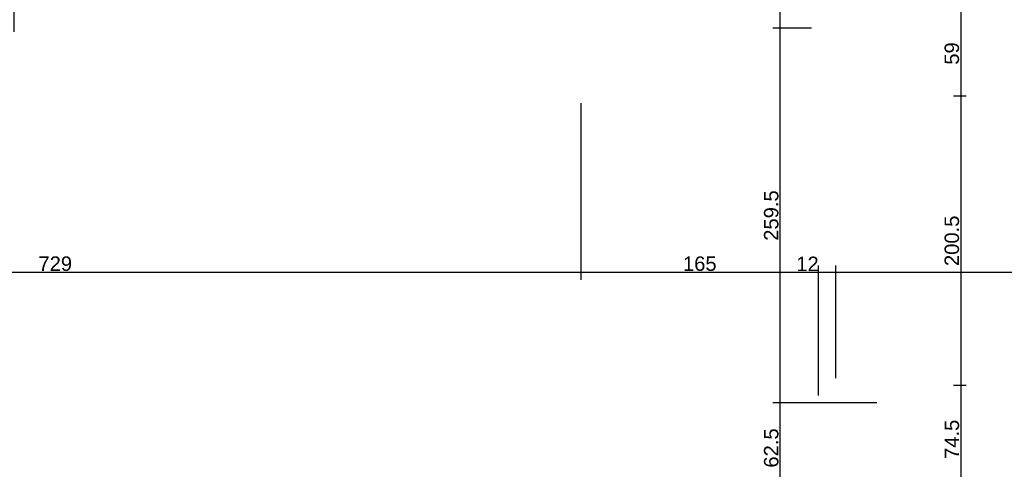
# Model space of a CAD drawing. Header units: millimetres. Extents: x 126553 to 403692, y -95821 to 38049.
# Tile 35 of 256: x 160241 to 160924, y -23939 to -23627. Entities that reach past the tile are written whole.
import ezdxf

# ---------------------------------------------------------------- set-up
doc = ezdxf.new("R2010")
doc.units = ezdxf.units.MM
doc.layers.add('11_wymiary', color=55, linetype='Continuous')
doc.layers.add('11_wymiary @ 50', color=55, linetype='Continuous')
doc.styles.add('11_RJ', font='arial.ttf')
doc.dimstyles.new('11_RJ (cc)', dxfattribs={"dimtxt": 0.2, "dimasz": 0.001, "dimexe": 0.1, "dimexo": 0.1, "dimgap": 0.02, "dimtad": 1, "dimdec": 1, "dimrnd": 0.5, "dimzin": 12, "dimdsep": 46, "dimtxsty": '11_RJ', "dimblk": 'OBLIQUE', "dimcen": 0, "dimdle": 0.01, "dimclrd": 256, "dimclre": 256, "dimclrt": 2, "dimazin": 3, "dimtfac": 1, "dimtdec": 1, "dimtofl": 0, "dimtmove": 0, "dimatfit": 3, "dimldrblk": 'DOT', "dimfxl": 1, "dimtolj": 1, "dimtzin": 13, "dimarcsym": 0})

# ---------------------------------------------------------------- blocks, each defined once
blk = doc.blocks.new('_Oblique')
at = {"color": 0, "linetype": 'ByBlock', "lineweight": -2}
blk.add_line((-0.5, -0.5), (0.5, 0.5), dxfattribs=at)
blk = doc.blocks.new('*D1220')
at = {"layer": '11_wymiary', "lineweight": -2, "transparency": 16777216}
for p, q in [((161091.87, -23802.49), (160806.57, -23802.49)), ((160807.07, -23875.74), (160807.07, -23797.49)), ((161091.37, -23871.16), (161091.37, -23797.49))]:
    blk.add_line(p, q, dxfattribs=at)
at = {"layer": 'Defpoints', "color": 0, "transparency": 16777216}
for p in [(160807.07, -23802.49), (161091.37, -23876.16), (160807.07, -23880.74)]:
    blk.add_point(p, dxfattribs=at)
at = {"layer": '11_wymiary', "lineweight": -2, "transparency": 16777216, "xscale": 0.05, "yscale": 0.05, "zscale": 0.05, "rotation": 180}
blk.add_blockref('_Oblique', (160807.07, -23802.49), dxfattribs=at)
at = {"layer": '11_wymiary', "lineweight": -2, "transparency": 16777216, "xscale": 0.05, "yscale": 0.05, "zscale": 0.05}
blk.add_blockref('_Oblique', (161091.37, -23802.49), dxfattribs=at)
at = {"layer": '11_wymiary', "color": 2, "transparency": 16777216, "insert": (160949.22, -23796.38), "char_height": 10, "attachment_point": 5, "style": '11_RJ'}
blk.add_mtext('\\A1;284.5', dxfattribs=at)
blk = doc.blocks.new('_Dot')
at = {"color": 0, "linetype": 'ByBlock', "lineweight": -2}
blk.add_line((-0.5, 0), (-1, 0), dxfattribs=at)
at = {"color": 0, "linetype": 'ByBlock', "const_width": 0.5}
blk.add_lwpolyline([(-0.25, 0, 1), (0.25, 0, 1)], format="xyb", close=True, dxfattribs=at)
blk = doc.blocks.new('*D1221')
at = {"layer": '11_wymiary', "lineweight": -2, "transparency": 16777216}
for p, q in [((160795.07, -23802.49), (160779.74, -23802.49)), ((160795.07, -23887.74), (160795.07, -23797.49)), ((160807.57, -23802.49), (160795.07, -23802.49)), ((160807.07, -23875.74), (160807.07, -23797.49))]:
    blk.add_line(p, q, dxfattribs=at)
at = {"layer": 'Defpoints', "color": 0, "transparency": 16777216}
for p in [(160795.07, -23802.49), (160807.07, -23880.74), (160795.07, -23892.74)]:
    blk.add_point(p, dxfattribs=at)
at = {"layer": '11_wymiary', "lineweight": -2, "transparency": 16777216, "xscale": 0.05, "yscale": 0.05, "zscale": 0.05, "rotation": 180}
blk.add_blockref('_Oblique', (160795.07, -23802.49), dxfattribs=at)
at = {"layer": '11_wymiary', "lineweight": -2, "transparency": 16777216, "xscale": 0.05, "yscale": 0.05, "zscale": 0.05}
blk.add_blockref('_Oblique', (160807.07, -23802.49), dxfattribs=at)
at = {"layer": '11_wymiary', "color": 2, "transparency": 16777216, "insert": (160787.38, -23796.47), "char_height": 10, "attachment_point": 5, "style": '11_RJ'}
blk.add_mtext('\\A1;12', dxfattribs=at)
blk = doc.blocks.new('*D1222')
at = {"layer": '11_wymiary', "lineweight": -2, "transparency": 16777216}
for p, q in [((160795.57, -23802.49), (160629.8, -23802.49)), ((160795.07, -23887.74), (160795.07, -23797.49))]:
    blk.add_line(p, q, dxfattribs=at)
at = {"layer": 'Defpoints', "color": 0, "transparency": 16777216}
for p in [(160630.3, -23802.49), (160630.3, -23802.49), (160795.07, -23892.74)]:
    blk.add_point(p, dxfattribs=at)
at = {"layer": '11_wymiary', "lineweight": -2, "transparency": 16777216, "xscale": 0.05, "yscale": 0.05, "zscale": 0.05, "rotation": 180}
blk.add_blockref('_Oblique', (160630.3, -23802.49), dxfattribs=at)
at = {"layer": '11_wymiary', "lineweight": -2, "transparency": 16777216, "xscale": 0.05, "yscale": 0.05, "zscale": 0.05}
blk.add_blockref('_Oblique', (160795.07, -23802.49), dxfattribs=at)
at = {"layer": '11_wymiary', "color": 2, "transparency": 16777216, "insert": (160712.69, -23796.38), "char_height": 10, "attachment_point": 5, "style": '11_RJ'}
blk.add_mtext('\\A1;165', dxfattribs=at)
blk = doc.blocks.new('*D1223')
at = {"layer": '11_wymiary', "lineweight": -2, "transparency": 16777216}
for p, q in [((160630.3, -23685.24), (160630.3, -23807.49)), ((160630.8, -23802.49), (159900.87, -23802.49)), ((159901.37, -23843.24), (159901.37, -23797.49))]:
    blk.add_line(p, q, dxfattribs=at)
at = {"layer": 'Defpoints', "color": 0, "transparency": 16777216}
for p in [(160630.3, -23680.24), (159901.37, -23802.49), (159901.37, -23848.24)]:
    blk.add_point(p, dxfattribs=at)
at = {"layer": '11_wymiary', "lineweight": -2, "transparency": 16777216, "xscale": 0.05, "yscale": 0.05, "zscale": 0.05, "rotation": 180}
blk.add_blockref('_Oblique', (159901.37, -23802.49), dxfattribs=at)
at = {"layer": '11_wymiary', "lineweight": -2, "transparency": 16777216, "xscale": 0.05, "yscale": 0.05, "zscale": 0.05}
blk.add_blockref('_Oblique', (160630.3, -23802.49), dxfattribs=at)
at = {"layer": '11_wymiary', "color": 2, "transparency": 16777216, "insert": (160265.83, -23796.38), "char_height": 10, "attachment_point": 5, "style": '11_RJ'}
blk.add_mtext('\\A1;729', dxfattribs=at)
blk = doc.blocks.new('*D1306')
at = {"layer": '11_wymiary', "lineweight": -2, "transparency": 16777216}
for p, q in [((160768.36, -23955.74), (160768.36, -23892.24)), ((160835.37, -23892.74), (160763.36, -23892.74)), ((160835.37, -23955.24), (160763.36, -23955.24))]:
    blk.add_line(p, q, dxfattribs=at)
at = {"layer": 'Defpoints', "color": 0, "transparency": 16777216}
for p in [(160768.36, -23892.74), (160840.37, -23892.74), (160840.37, -23955.24)]:
    blk.add_point(p, dxfattribs=at)
at = {"layer": '11_wymiary', "lineweight": -2, "transparency": 16777216, "xscale": 0.05, "yscale": 0.05, "zscale": 0.05}
for p, rotation in [((160768.36, -23892.74), 90), ((160768.36, -23955.24), 270)]:
    blk.add_blockref('_Oblique', p, dxfattribs=dict(at, rotation=rotation))
at = {"layer": '11_wymiary', "color": 2, "transparency": 16777216, "insert": (160762.26, -23923.99), "char_height": 10, "attachment_point": 5, "rotation": 90, "style": '11_RJ'}
blk.add_mtext('\\A1;62.5', dxfattribs=at)
blk = doc.blocks.new('*D1307')
at = {"layer": '11_wymiary', "lineweight": -2, "transparency": 16777216}
for p, q in [((160790.07, -23633.24), (160763.36, -23633.24)), ((160768.36, -23893.24), (160768.36, -23632.74)), ((160790.07, -23892.74), (160763.36, -23892.74))]:
    blk.add_line(p, q, dxfattribs=at)
at = {"layer": 'Defpoints', "color": 0, "transparency": 16777216}
for p in [(160768.36, -23633.24), (160795.07, -23633.24), (160795.07, -23892.74)]:
    blk.add_point(p, dxfattribs=at)
at = {"layer": '11_wymiary', "lineweight": -2, "transparency": 16777216, "xscale": 0.05, "yscale": 0.05, "zscale": 0.05}
for p, rotation in [((160768.36, -23633.24), 90), ((160768.36, -23892.74), 270)]:
    blk.add_blockref('_Oblique', p, dxfattribs=dict(at, rotation=rotation))
at = {"layer": '11_wymiary', "color": 2, "transparency": 16777216, "insert": (160762.26, -23762.99), "char_height": 10, "attachment_point": 5, "rotation": 90, "style": '11_RJ'}
blk.add_mtext('\\A1;259.5', dxfattribs=at)
blk = doc.blocks.new('*D1308')
at = {"layer": '11_wymiary', "lineweight": -2, "transparency": 16777216}
for p, q in [((160768.36, -23621.45), (160768.36, -23606.12)), ((160790.07, -23621.45), (160763.36, -23621.45)), ((160768.36, -23633.74), (160768.36, -23621.45)), ((160790.07, -23633.24), (160763.36, -23633.24))]:
    blk.add_line(p, q, dxfattribs=at)
at = {"layer": 'Defpoints', "color": 0, "transparency": 16777216}
for p in [(160768.36, -23621.45), (160795.07, -23621.45), (160795.07, -23633.24)]:
    blk.add_point(p, dxfattribs=at)
at = {"layer": '11_wymiary', "lineweight": -2, "transparency": 16777216, "xscale": 0.05, "yscale": 0.05, "zscale": 0.05}
for p, rotation in [((160768.36, -23621.45), 90), ((160768.36, -23633.24), 270)]:
    blk.add_blockref('_Oblique', p, dxfattribs=dict(at, rotation=rotation))
at = {"layer": '11_wymiary', "color": 2, "transparency": 16777216, "insert": (160762.34, -23613.76), "char_height": 10, "attachment_point": 5, "rotation": 90, "style": '11_RJ'}
blk.add_mtext('\\A1;12', dxfattribs=at)
blk = doc.blocks.new('*D1358')
at = {"layer": '11_wymiary', "lineweight": -2, "transparency": 16777216}
for p, q in [((160904.87, -23621.24), (160888.6, -23621.24)), ((160893.6, -23620.74), (160893.6, -23680.74)), ((160897.37, -23680.24), (160888.6, -23680.24))]:
    blk.add_line(p, q, dxfattribs=at)
at = {"layer": 'Defpoints', "color": 0, "transparency": 16777216}
for p in [(160909.87, -23621.24), (160893.6, -23680.24), (160902.37, -23680.24)]:
    blk.add_point(p, dxfattribs=at)
at = {"layer": '11_wymiary', "lineweight": -2, "transparency": 16777216, "xscale": 0.05, "yscale": 0.05, "zscale": 0.05}
for p, rotation in [((160893.6, -23621.24), 90), ((160893.6, -23680.24), 270)]:
    blk.add_blockref('_Oblique', p, dxfattribs=dict(at, rotation=rotation))
at = {"layer": '11_wymiary', "color": 2, "transparency": 16777216, "insert": (160887.49, -23650.74), "char_height": 10, "attachment_point": 5, "rotation": 90, "style": '11_RJ'}
blk.add_mtext('\\A1;59', dxfattribs=at)
blk = doc.blocks.new('*D1359')
at = {"layer": '11_wymiary', "lineweight": -2, "transparency": 16777216}
for p, q in [((160897.37, -23680.24), (160888.6, -23680.24)), ((160893.6, -23679.74), (160893.6, -23881.24)), ((160897.37, -23880.74), (160888.6, -23880.74))]:
    blk.add_line(p, q, dxfattribs=at)
at = {"layer": 'Defpoints', "color": 0, "transparency": 16777216}
for p in [(160902.37, -23680.24), (160893.6, -23880.74), (160902.37, -23880.74)]:
    blk.add_point(p, dxfattribs=at)
at = {"layer": '11_wymiary', "lineweight": -2, "transparency": 16777216, "xscale": 0.05, "yscale": 0.05, "zscale": 0.05}
for p, rotation in [((160893.6, -23680.24), 90), ((160893.6, -23880.74), 270)]:
    blk.add_blockref('_Oblique', p, dxfattribs=dict(at, rotation=rotation))
at = {"layer": '11_wymiary', "color": 2, "transparency": 16777216, "insert": (160887.49, -23780.49), "char_height": 10, "attachment_point": 5, "rotation": 90, "style": '11_RJ'}
blk.add_mtext('\\A1;200.5', dxfattribs=at)
blk = doc.blocks.new('*D1360')
at = {"layer": '11_wymiary', "lineweight": -2, "transparency": 16777216}
for p, q in [((160897.37, -23880.74), (160888.6, -23880.74)), ((160893.6, -23880.24), (160893.6, -23955.74)), ((160897.37, -23955.24), (160888.6, -23955.24))]:
    blk.add_line(p, q, dxfattribs=at)
at = {"layer": 'Defpoints', "color": 0, "transparency": 16777216}
for p in [(160902.37, -23880.74), (160893.6, -23955.24), (160902.37, -23955.24)]:
    blk.add_point(p, dxfattribs=at)
at = {"layer": '11_wymiary', "lineweight": -2, "transparency": 16777216, "xscale": 0.05, "yscale": 0.05, "zscale": 0.05}
for p, rotation in [((160893.6, -23880.74), 90), ((160893.6, -23955.24), 270)]:
    blk.add_blockref('_Oblique', p, dxfattribs=dict(at, rotation=rotation))
at = {"layer": '11_wymiary', "color": 2, "transparency": 16777216, "insert": (160887.51, -23917.99), "char_height": 10, "attachment_point": 5, "rotation": 90, "style": '11_RJ'}
blk.add_mtext('\\A1;74.5', dxfattribs=at)
blk = doc.blocks.new('*D1365')
at = {"layer": '11_wymiary', "lineweight": -2, "transparency": 16777216}
for p, q in [((160237.37, -23635.74), (160237.37, -23588.8)), ((160244.37, -23616.24), (160244.37, -23588.8)), ((160236.87, -23593.8), (160244.37, -23593.8)), ((160244.37, -23593.8), (160252.89, -23593.8))]:
    blk.add_line(p, q, dxfattribs=at)
at = {"layer": 'Defpoints', "color": 0, "transparency": 16777216}
for p in [(160244.37, -23593.8), (160244.37, -23621.24), (160237.37, -23640.74)]:
    blk.add_point(p, dxfattribs=at)
at = {"layer": '11_wymiary', "lineweight": -2, "transparency": 16777216, "xscale": 0.05, "yscale": 0.05, "zscale": 0.05, "rotation": 180}
blk.add_blockref('_Oblique', (160237.37, -23593.8), dxfattribs=at)
at = {"layer": '11_wymiary', "lineweight": -2, "transparency": 16777216, "xscale": 0.05, "yscale": 0.05, "zscale": 0.05}
blk.add_blockref('_Oblique', (160244.37, -23593.8), dxfattribs=at)
at = {"layer": '11_wymiary', "color": 2, "transparency": 16777216, "insert": (160248.65, -23587.8), "char_height": 10, "attachment_point": 5, "style": '11_RJ'}
blk.add_mtext('\\A1;7', dxfattribs=at)

msp = doc.modelspace()

# ---------------------------------------------------------------- dimensions: what is measured, and where the dimension line sits
at = {"layer": '11_wymiary @ 50'}
for base, p1, p2, picture, middle in [((160244.36721, -23593.79616), (160237.36721, -23640.74344), (160244.36721, -23621.24344), '*D1365', (160248.65391, -23587.79616)), ((159901.36721, -23802.48553), (160630.30138, -23680.24344), (159901.36721, -23848.24344), '*D1223', (160265.8343, -23796.3798)), ((160630.30138, -23802.48553), (160795.0746, -23892.74344), (160630.30138, -23802.48553), '*D1222', (160712.68799, -23796.3798)), ((160795.0746, -23802.48553), (160807.0746, -23880.74344), (160795.0746, -23892.74344), '*D1221', (160787.38408, -23796.46506)), ((160807.0746, -23802.48553), (161091.36721, -23876.16349), (160807.0746, -23880.74344), '*D1220', (160949.22091, -23796.3798))]:
    dim = msp.add_linear_dim(base=base, p1=p1, p2=p2, dimstyle='11_RJ (cc)', override={"dimscale": 50, "dimtix": 0, "dimtofl": 0, "dimtmove": 0, "dimatfit": 3}, dxfattribs=at)
    dim.commit()
    dim.dimension.update_dxf_attribs({"geometry": picture, "text_midpoint": middle})
for base, p1, p2, picture, middle in [((160768.36106, -23621.4465), (160795.0746, -23633.24344), (160795.0746, -23621.4465), '*D1308', (160762.34059, -23613.75598)), ((160893.59922, -23680.24344), (160909.86721, -23621.24344), (160902.36721, -23680.24344), '*D1358', (160887.49349, -23650.74344)), ((160768.36106, -23633.24344), (160795.0746, -23892.74344), (160795.0746, -23633.24344), '*D1307', (160762.25533, -23762.99344)), ((160893.59922, -23880.74344), (160902.36721, -23680.24344), (160902.36721, -23880.74344), '*D1359', (160887.49349, -23780.49344)), ((160893.59922, -23955.24344), (160902.36721, -23880.74344), (160902.36721, -23955.24344), '*D1360', (160887.51395, -23917.99344)), ((160768.36106, -23892.74344), (160840.36721, -23955.24344), (160840.36721, -23892.74344), '*D1306', (160762.25533, -23923.99344))]:
    dim = msp.add_linear_dim(base=base, p1=p1, p2=p2, angle=90, dimstyle='11_RJ (cc)', override={"dimscale": 50, "dimtix": 0, "dimtofl": 0, "dimtmove": 0, "dimatfit": 3}, dxfattribs=at)
    dim.commit()
    dim.dimension.update_dxf_attribs({"geometry": picture, "text_midpoint": middle})

doc.saveas('drawing.dxf')
